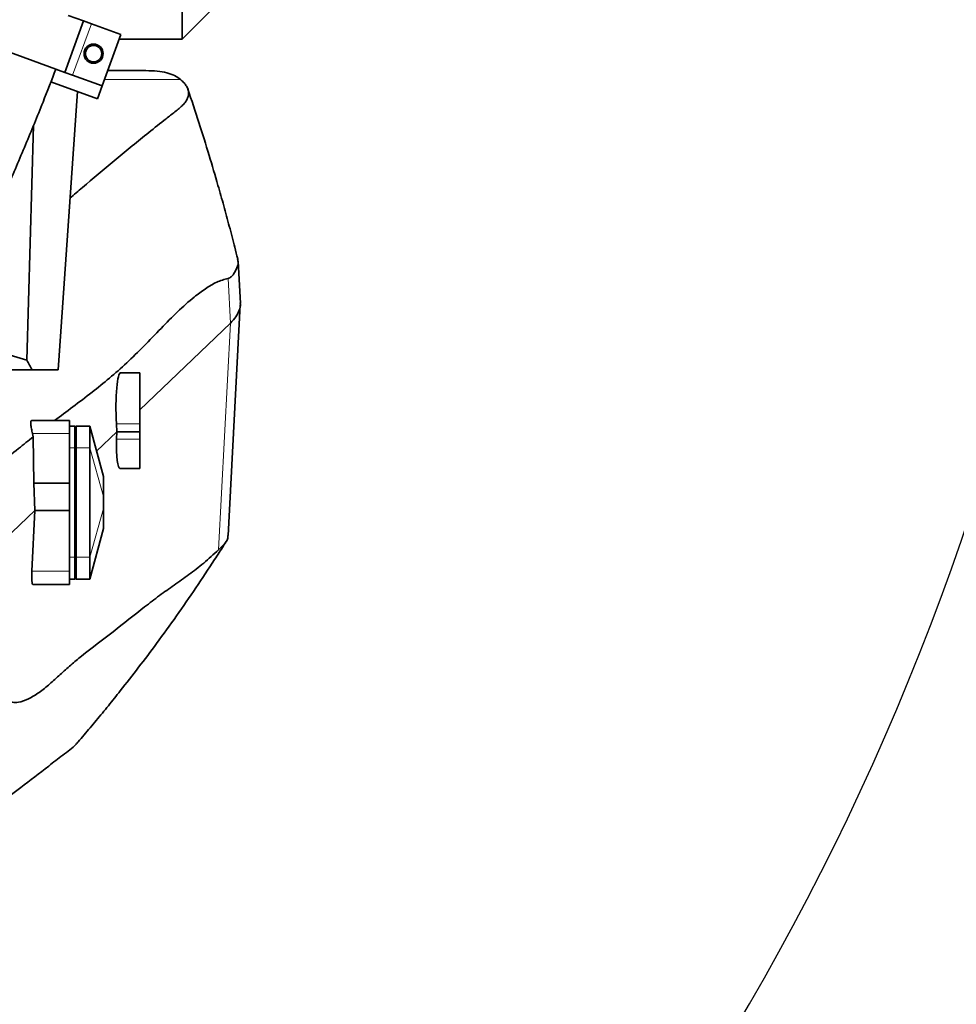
# Model space of a CAD drawing. Header units: millimetres. Extents: x 0 to 14900, y 0 to 10500.
# Tile 38 of 47: x 11191 to 11533, y 6160 to 6520. Entities that reach past the tile are written whole.
import ezdxf

# ---------------------------------------------------------------- set-up
doc = ezdxf.new("R2010")
doc.units = ezdxf.units.MM
doc.header["$LTSCALE"] = 25
doc.layers.add('THICK_LINE', color=7, linetype='Continuous')
doc.styles.add('SLDTEXTSTYLE0', font='TXT', dxfattribs={"width": 0.605})
doc.dimstyles.new('SLDDIMSTYLE2', dxfattribs={"dimtxt": 87.5, "dimasz": 87.5, "dimexe": 0, "dimexo": 0.0625, "dimgap": 21.875, "dimtad": 1, "dimdec": 4, "dimlfac": 25, "dimzin": 12, "dimdsep": 46, "dimtxsty": 'SLDTEXTSTYLE0', "dimsah": 1, "dimcen": 0.09, "dimadec": 1, "dimazin": 3, "dimtfac": 1, "dimtofl": 0, "dimtmove": 0, "dimatfit": 3, "dimfxl": 1, "dimfrac": 2, "dimtolj": 1, "dimtzin": 12, "dimarcsym": 0})

# ---------------------------------------------------------------- blocks, each defined once
blk = doc.blocks.new('_D_7')
at = {"layer": 'THICK_LINE'}
for p, q in [((13399.94, 6640.66), (13690.36, 6640.66)), ((7902.03, 6159.65), (7616.02, 6109.22))]:
    blk.add_line(p, q, dxfattribs=at)
blk.add_arc((10629.94, 6640.66), 3022.92, 190, 0, dxfattribs=at)
for points in [[(13652.86, 6640.66), (13639.1, 6553.35), (13664.1, 6552.99)], [(7652.95, 6115.74), (7657.11, 6027.45), (7681.67, 6032.14)]]:
    blk.add_solid(points, dxfattribs=at)
at = {"layer": 'THICK_LINE', "insert": (10759.73, 3730.77), "char_height": 87.5, "attachment_point": 1, "rotation": 5, "style": 'SLDTEXTSTYLE0'}
blk.add_mtext('170°', dxfattribs=at)

msp = doc.modelspace()

# ---------------------------------------------------------------- linework, layer by layer
at = {"color": 7, "linetype": 'Continuous', "lineweight": 35}
for p, q in [((11250.3847626, 6513.1600043), (11250.3847626, 6640.6600043)), ((11250.3847626, 6513.1600043), (11263.8847626, 6526.6600043)), ((11207.4693203, 6501.0365185), (11214.3097232, 6519.8303709)), ((11208.6715674, 6521.8824918), (11214.3097232, 6519.8303709)), ((11217.128801, 6518.8043105), (11214.3097232, 6519.8303709)), ((11201.8311646, 6503.0886394), (11159.5449966, 6518.4795458)), ((11227.9352662, 6514.8710789), (11217.128801, 6518.8043105)), ((11221.0948633, 6496.0772265), (11227.9352662, 6514.8710789)), ((11227.312486, 6513.1600043), (11250.3847626, 6513.1600043)), ((11201.8311646, 6503.0886394), (11207.4693203, 6501.0365185)), ((11210.2883982, 6500.0104581), (11207.4693203, 6501.0365185)), ((11223.1268283, 6501.6600043), (11237.0830061, 6501.6600043)), ((11202.338615, 6497.5830537), (11219.3847626, 6491.3787633)), ((11221.0948633, 6496.0772265), (11210.2883982, 6500.0104581)), ((11204.9467692, 6392.1600043), (11212.0134245, 6494.061711)), ((11219.3847626, 6491.3787633), (11221.0948633, 6496.0772265)), ((11195.9575603, 6481.6135659), (11193.4845699, 6395.7541468)), ((11271.6065127, 6416.5702897), (11270.7982239, 6431.879033)), ((11267.1414042, 6331.6329309), (11271.5935684, 6415.9567706)), ((11234.8847626, 6377.6431307), (11267.9876971, 6409.3471796)), ((11161.9422897, 6405.0707699), (11193.4845699, 6395.7541468)), ((11195.4855413, 6392.1600043), (11155.8132445, 6392.1600043)), ((11204.9467692, 6392.1600043), (11195.4855413, 6392.1600043)), ((11234.8847626, 6391.1600043), (11227.8819896, 6391.1600043)), ((11234.8847626, 6372.4481034), (11234.8847626, 6391.1600043)), ((11209.0847626, 6373.6600043), (11195.208306, 6373.6600043)), ((11209.0847626, 6373.6600043), (11209.0847626, 6368.8875389)), ((11209.0847626, 6371.6600043), (11211.0847626, 6371.6600043)), ((11211.0847626, 6363.6600043), (11211.0847626, 6371.6600043)), ((11211.0847626, 6371.5260297), (11211.5847626, 6371.6600043)), ((11216.5847626, 6371.6600043), (11211.5847626, 6371.6600043)), ((11211.5847626, 6371.6600043), (11211.5847626, 6363.6600043)), ((11221.5847626, 6353.1600043), (11216.5847626, 6371.6600043)), ((11216.5847626, 6371.6600043), (11216.5847626, 6363.6600043)), ((11226.4028908, 6369.5196915), (11226.2675004, 6372.4481034)), ((11234.8847626, 6369.5196915), (11234.8847626, 6372.4481034)), ((11195.6204919, 6368.8875389), (11195.9039965, 6367.7277429)), ((11196.0633969, 6350.8172096), (11195.9039965, 6367.7277429)), ((11209.0847626, 6368.8875389), (11209.0847626, 6350.8172096)), ((11219.0631184, 6362.490088), (11226.4028908, 6369.5196915)), ((11226.3566703, 6366.8178943), (11226.4028908, 6369.5196915)), ((11234.8847626, 6369.5196915), (11226.4028908, 6369.5196915)), ((11234.8847626, 6366.8178943), (11234.8847626, 6369.5196915)), ((11234.8847626, 6356.1600043), (11234.8847626, 6366.8178943)), ((11211.0847626, 6323.6600043), (11211.0847626, 6363.6600043)), ((11211.5847626, 6363.6600043), (11211.5847626, 6323.6600043)), ((11216.5847626, 6363.6600043), (11216.5847626, 6323.6600043)), ((11227.5566461, 6356.1600043), (11234.8847626, 6356.1600043)), ((11196.4339622, 6340.8172096), (11196.0633969, 6350.8172096)), ((11209.0847626, 6350.8172096), (11196.0633969, 6350.8172096)), ((11209.0847626, 6350.8172096), (11209.0847626, 6340.8172096)), ((11221.5847626, 6353.1600026), (11221.5847626, 6352.9073681)), ((11221.5847626, 6352.9073681), (11221.5847626, 6345.8363002)), ((11221.5847626, 6345.8363002), (11221.5847626, 6341.4837084)), ((11159.9235085, 6305.8496386), (11196.4339622, 6340.8172096)), ((11195.3945249, 6318.6211066), (11196.4339622, 6340.8172096)), ((11209.0847626, 6340.8172096), (11196.4339622, 6340.8172096)), ((11209.0847626, 6340.8172096), (11209.0847626, 6318.6211066)), ((11221.5847626, 6341.4837084), (11221.5847626, 6334.4126406)), ((11216.5847626, 6315.6600043), (11221.5847626, 6334.1600043)), ((11221.5847626, 6334.4126406), (11221.5847626, 6334.1600043)), ((11211.0847626, 6315.6600043), (11211.0847626, 6323.6600043)), ((11211.5847626, 6323.6600043), (11211.5847626, 6315.6600043)), ((11216.5847626, 6323.6600043), (11216.5847626, 6315.6600043)), ((11209.0847626, 6318.6211066), (11209.0847626, 6313.6600043)), ((11209.0847626, 6313.6600043), (11195.7635058, 6313.6600043)), ((11209.0847626, 6315.6600043), (11211.0847626, 6315.6600043)), ((11211.0847626, 6315.7939789), (11211.5847626, 6315.6600043)), ((11216.5847626, 6315.6600043), (11211.5847626, 6315.6600043)), ((11211.4966754, 6255.2027118), (11211.5548918, 6255.2926761))]:
    msp.add_line(p, q, dxfattribs=at)
at = {"color": 8, "linetype": 'Continuous', "lineweight": 18}
for p, q in [((11210.2883982, 6500.0104581), (11217.128801, 6518.8043105)), ((11249.769317, 6498.4021392), (11221.9410623, 6498.4021392)), ((11267.9876971, 6409.3471796), (11267.1330555, 6425.6767573)), ((11263.6392655, 6326.3957506), (11267.9876971, 6409.3471796)), ((11216.5847626, 6371.6600043), (11221.5847626, 6352.9073681)), ((11234.8847626, 6372.4481034), (11226.2675004, 6372.4481034)), ((11209.0847626, 6368.8875389), (11195.6204919, 6368.8875389)), ((11234.8847626, 6366.8178943), (11226.3566703, 6366.8178943)), ((11209.0847626, 6363.6600043), (11211.0847626, 6363.6600043)), ((11211.0847626, 6363.6600043), (11211.5847626, 6363.6600043)), ((11216.5847626, 6363.6600043), (11211.5847626, 6363.6600043)), ((11216.5847626, 6363.6600043), (11221.5847626, 6345.8363002)), ((11216.5847626, 6323.6600043), (11221.5847626, 6341.4837084)), ((11216.5847626, 6315.6600043), (11221.5847626, 6334.4126406)), ((11209.0847626, 6323.6600043), (11211.0847626, 6323.6600043)), ((11211.0847626, 6323.6600043), (11211.5847626, 6323.6600043)), ((11216.5847626, 6323.6600043), (11211.5847626, 6323.6600043)), ((11209.0847626, 6318.6211066), (11195.3945249, 6318.6211066))]:
    msp.add_line(p, q, dxfattribs=at)
at = {"color": 7, "linetype": 'Continuous', "lineweight": 35}
for radius in [3.5, 3]:
    msp.add_circle((11217.9372164, 6507.8682937), radius, dxfattribs=at)
for centre, major_axis, ratio, start_param, end_param in [((10975.7039979, 6378.4178008), (228.9755298, -143.601169), 0.6338150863, 0.8474697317, 0.865125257), ((11228.530479, 6373.6600043), (-0.6599993, 17.4997831), 0.1320121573, 6.2782065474, 7.9183098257), ((11228.7434302, 6373.6600043), (1.2038194, 17.4994154), 0.1188194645, 1.980663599, 3.1497662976), ((11196.1704033, 6319.6600043), (0.4127381, 5.9997996), 0.1188194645, 1.7529966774, 3.1497662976)]:
    msp.add_ellipse(centre, major_axis=major_axis, ratio=ratio, start_param=start_param, end_param=end_param, dxfattribs=at)
for points, knots in [([(11001.143589, 6239.0826807), (11001.113113, 6238.9966868), (11000.7070398, 6237.8508714), (10999.997193, 6235.7516677), (10999.0534068, 6232.9177152), (10998.2526153, 6230.4355059), (10997.5524389, 6228.2109374), (10996.9617516, 6226.2856059), (10996.4817141, 6224.6825028), (10996.1080423, 6223.4092764), (10995.7138695, 6222.041837), (10995.2542069, 6220.4049578), (10994.6995596, 6218.3511542), (10994.0980455, 6215.9967366), (10993.4733115, 6213.3153259), (10992.9355714, 6210.669598), (10992.4877625, 6207.9440495), (10992.1780602, 6205.2619434), (10992.0248786, 6202.5964088), (10992.061072, 6199.7802105), (10992.3428633, 6196.8177152), (10993.0308586, 6193.4223336), (10994.1950107, 6189.9358805), (10995.8562894, 6186.5794792), (10998.0466898, 6183.3953517), (11000.4905318, 6180.7404954), (11003.0290642, 6178.6289481), (11005.9929954, 6176.7135046), (11009.4366778, 6175.1225182), (11013.2081564, 6174.0540967), (11016.7257648, 6173.5892673), (11019.869892, 6173.5730532), (11022.7857935, 6173.8775068), (11025.8589403, 6174.5454017), (11029.1324708, 6175.67718), (11032.4989351, 6177.342996), (11035.1639904, 6179.1107368), (11037.0015539, 6180.552197), (11038.2316454, 6181.6117225), (11039.3843898, 6182.6779816), (11040.5975239, 6183.8802919), (11041.8806028, 6185.239891), (11043.1622602, 6186.6854957), (11044.3366441, 6188.0829288), (11045.304885, 6189.2819518), (11046.1232751, 6190.3235888), (11046.9647186, 6191.4199539), (11047.9474016, 6192.7325995), (11049.0729192, 6194.2763552), (11050.3180454, 6196.0298109), (11051.5542822, 6197.8147621), (11052.6724653, 6199.4634554), (11053.6359168, 6200.9060109), (11054.550897, 6202.2933065), (11055.8655195, 6204.310964), (11057.6834719, 6207.1524694), (11060.2720724, 6211.2945566), (11063.394461, 6216.411383), (11067.1187772, 6222.6572528), (11071.332483, 6229.8734056), (11076.0112316, 6238.0400293), (11081.011317, 6246.9192624), (11086.1553466, 6256.1939394), (11090.718422, 6264.5323193), (11094.6584751, 6271.8048127), (11097.9614986, 6277.9467424), (11101.2243037, 6284.0564137), (11104.427795, 6290.094921), (11107.4666335, 6295.8591763), (11110.1763078, 6301.0284143), (11112.4564844, 6305.3989749), (11114.2955466, 6308.9374802), (11115.826081, 6311.8913717), (11117.2346642, 6314.6168134), (11119.0673336, 6318.1718749), (11121.5332953, 6322.9738279), (11124.7362567, 6329.2447303), (11128.416811, 6336.4960909), (11132.2301105, 6344.0632795), (11136.1401565, 6351.8788686), (11140.1425946, 6359.9369646), (11144.5745766, 6368.9334111), (11149.4885318, 6379.0030058), (11154.8633677, 6390.138934), (11160.6666813, 6402.3183433), (11166.8188361, 6415.4256551), (11173.2534266, 6429.3767817), (11179.8435064, 6443.9675169), (11186.4898737, 6459.0472968), (11193.0596815, 6474.4519908), (11199.0095584, 6488.8633564), (11202.5976688, 6498.2078942), (11204.1477114, 6502.2446799)], [0, 0, 0, 0, 0.0011116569, 0.0148121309, 0.0271569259, 0.0381207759, 0.0476873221, 0.0571367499, 0.064632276, 0.0702719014, 0.0756439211, 0.08465015, 0.0943426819, 0.1066924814, 0.1198729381, 0.1337463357, 0.146257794, 0.1585796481, 0.1705051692, 0.1814308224, 0.1916617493, 0.2003022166, 0.2089597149, 0.2176297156, 0.2245309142, 0.2315541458, 0.2378359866, 0.2436162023, 0.2512077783, 0.2584729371, 0.2651820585, 0.2711549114, 0.2773067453, 0.2844441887, 0.29256511, 0.3016445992, 0.3106824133, 0.3163674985, 0.3218236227, 0.3277145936, 0.3343241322, 0.3416551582, 0.3495987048, 0.3566990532, 0.3620796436, 0.3665427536, 0.3715482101, 0.377457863, 0.3842793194, 0.3914687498, 0.3988973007, 0.4049422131, 0.4097270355, 0.414498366, 0.4195643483, 0.4303965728, 0.4423389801, 0.4576982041, 0.4744822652, 0.4927623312, 0.5126125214, 0.5334435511, 0.5539634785, 0.5740685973, 0.5869472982, 0.5996014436, 0.6120140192, 0.6241691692, 0.6359287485, 0.6463036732, 0.6546063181, 0.6614576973, 0.6668473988, 0.671678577, 0.6771620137, 0.6872678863, 0.6991093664, 0.7126845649, 0.7279820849, 0.7411950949, 0.7557670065, 0.7720546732, 0.7900083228, 0.8099253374, 0.8313897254, 0.8542619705, 0.8783615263, 0.9034596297, 0.9288108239, 0.9545577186, 0.9803692, 1, 1, 1, 1]), ([(11249.769317, 6498.4021392), (11249.0756071, 6498.9091145), (11247.6866424, 6499.9241942), (11244.7970348, 6500.9121478), (11241.3417697, 6501.5466256), (11238.5036606, 6501.622183), (11237.0830061, 6501.6600043)], [0, 0, 0, 0, 0.2485944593, 0.497742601, 0.7485881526, 1, 1, 1, 1]), ([(11249.769317, 6498.4021392), (11250.2074802, 6497.9944118), (11251.0841897, 6497.1786007), (11252.2624981, 6495.5384557), (11252.7816257, 6493.8880775), (11252.5883607, 6492.2319776), (11252.084369, 6490.9829965), (11251.2238387, 6489.7343243), (11249.5898632, 6488.0607504), (11246.880024, 6485.9682068), (11242.6099529, 6482.6107306), (11235.3686245, 6476.837958), (11225.3824242, 6468.6471078), (11216.1379665, 6460.8266057), (11210.8230881, 6456.2620821), (11209.3014822, 6454.9552966)], [0, 0, 0, 0, 0.0281400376, 0.0563046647, 0.1127992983, 0.1413360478, 0.1698981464, 0.198535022, 0.2271953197, 0.2852720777, 0.3433541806, 0.4595141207, 0.6846083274, 0.9097059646, 1, 1, 1, 1]), ([(11270.6404171, 6432.8416183), (11270.2926225, 6434.2378978), (11269.3052537, 6438.2018557), (11267.6093803, 6444.6483849), (11265.5551644, 6452.2118314), (11263.1083787, 6460.8713732), (11260.101415, 6471.0351043), (11256.452002, 6482.776615), (11253.7623824, 6490.8228862), (11252.3991616, 6494.9011003)], [0, 0, 0, 0, 0.06688994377, 0.18989673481, 0.30897494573, 0.42940396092, 0.60570446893, 0.80015319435, 1, 1, 1, 1]), ([(11267.1314575, 6425.6798034), (11267.5159728, 6425.8302178), (11268.2862783, 6426.1315453), (11269.4656301, 6427.6037684), (11270.446603, 6429.7292801), (11270.9433426, 6431.2238519), (11270.6874927, 6432.3544054), (11270.5806503, 6432.8265222)], [0, 0, 0, 0, 0.134433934, 0.2693135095, 0.5379187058, 0.8070357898, 1, 1, 1, 1]), ([(11203.6514146, 6373.6600043), (11205.8763616, 6375.3162397), (11210.4550233, 6378.7245642), (11217.1506006, 6383.7768676), (11223.7240156, 6389.101161), (11230.0446446, 6394.6464107), (11236.331997, 6400.846482), (11242.5248897, 6407.3183981), (11248.6509684, 6413.5328685), (11254.0620692, 6418.4038485), (11258.8339293, 6421.9814658), (11262.9559209, 6424.4661503), (11265.7409244, 6425.2711956), (11267.1332177, 6425.673658)], [0, 0, 0, 0, 0.1047463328, 0.2155547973, 0.3153653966, 0.4151752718, 0.5150167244, 0.6148600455, 0.7110570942, 0.807250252, 0.8715042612, 0.9357617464, 1, 1, 1, 1]), ([(11267.9862549, 6409.3472018), (11268.717852, 6410.1184624), (11270.1810837, 6411.661023), (11271.2750678, 6413.9862383), (11271.7660432, 6415.6567456), (11271.565974, 6416.5504095), (11271.539627, 6416.6680959)], [0, 0, 0, 0, 0.31727881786, 0.6345739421, 0.95187714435, 1, 1, 1, 1]), ([(11195.208306, 6373.6600043), (11195.12312, 6373.5998848), (11194.9526901, 6373.4796048), (11194.9463928, 6372.5240721), (11195.1310282, 6371.1134704), (11195.3997942, 6369.8014758), (11195.5842993, 6369.0374171), (11195.6204919, 6368.8875389)], [0, 0, 0, 0, 0.2360984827, 0.4723576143, 0.7057884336, 0.9422872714, 1, 1, 1, 1]), ([(11158.303327, 6336.8061623), (11158.7473806, 6337.2239953), (11159.6357334, 6338.0598926), (11161.4368351, 6339.2379811), (11167.2209113, 6344.5567888), (11177.0725635, 6352.3147442), (11187.810787, 6361.3283448), (11194.0962952, 6366.2983717), (11195.9039965, 6367.7277429)], [0, 0, 0, 0, 0.0356323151, 0.0712843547, 0.1425489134, 0.4992695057, 0.8559907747, 1, 1, 1, 1]), ([(11211.5662032, 6255.2829868), (11211.8111709, 6255.5672307), (11212.7775397, 6256.6885398), (11214.4942288, 6258.7012532), (11216.7054096, 6261.3185017), (11218.9354077, 6263.989162), (11221.150243, 6266.6716096), (11223.3498849, 6269.3661819), (11225.5342894, 6272.0727244), (11231.5250115, 6279.5806897), (11241.6916229, 6292.8668249), (11253.0734051, 6308.9575237), (11260.5126612, 6320.1697679), (11263.8560633, 6325.3501955), (11265.2697734, 6327.5607537), (11266.1155373, 6328.8993555), (11266.4338354, 6329.40313)], [0, 0, 0, 0, 0.0122146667, 0.0481854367, 0.0858590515, 0.1235302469, 0.1611994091, 0.1988669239, 0.236533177, 0.2741985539, 0.5109449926, 0.7800689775, 0.9147184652, 0.9483927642, 0.9805779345, 1, 1, 1, 1]), ([(11263.6392655, 6326.3957506), (11264.2077807, 6326.9380574), (11265.3457437, 6328.0235607), (11266.4074051, 6329.2371431), (11267.0286418, 6330.4795437), (11267.071496, 6331.3038967), (11267.0887472, 6331.635747)], [0, 0, 0, 0, 0.2717431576, 0.543932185, 0.8164059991, 1, 1, 1, 1]), ([(11158.9533009, 6287.3417919), (11159.491556, 6286.615994), (11160.5682298, 6285.1641778), (11162.2682177, 6284.0264694), (11164.0011295, 6283.3223006), (11165.7538118, 6282.8700425), (11167.5071665, 6282.4269848), (11172.1975852, 6280.1037675), (11176.9734606, 6277.0666798), (11181.8833193, 6273.9488932), (11183.9811204, 6272.5078925), (11186.0961502, 6271.3012033), (11188.241559, 6270.5199369), (11190.9307556, 6270.5034051), (11194.1925851, 6271.7528484), (11198.0130747, 6274.1174772), (11201.8776171, 6277.2340406), (11205.763725, 6280.7236316), (11209.6549982, 6284.3083085), (11216.0945344, 6289.6526174), (11225.0563721, 6296.2977632), (11234.5687417, 6303.9631717), (11242.0170983, 6309.685493), (11247.399532, 6313.4381014), (11252.7865371, 6317.2757653), (11258.1883696, 6321.3796695), (11261.822338, 6324.7237584), (11263.6392655, 6326.3957506)], [0, 0, 0, 0, 0.0173586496, 0.0347225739, 0.0521153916, 0.0695296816, 0.0869431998, 0.1043349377, 0.2116182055, 0.233090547, 0.2545744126, 0.2760503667, 0.2975084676, 0.3189591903, 0.3547905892, 0.3906264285, 0.4264881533, 0.4623706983, 0.4982546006, 0.5341180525, 0.6414014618, 0.7486846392, 0.7989483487, 0.8492165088, 0.8994831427, 0.9497431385, 1, 1, 1, 1]), ([(11211.4966754, 6255.2027118), (11210.7865754, 6254.542881), (11209.365965, 6253.222838), (11205.7541926, 6250.591363), (11199.8841453, 6245.9804215), (11187.0827701, 6236.1562232), (11170.4194008, 6223.3446133), (11154.7059055, 6211.2379448), (11144.0360561, 6203.0772863), (11139.0487891, 6199.2197769), (11136.5551551, 6197.2910218)], [0, 0, 0, 0, 0.0340965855, 0.0682128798, 0.1364418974, 0.2728987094, 0.5771863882, 0.8001732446, 0.9000865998, 1, 1, 1, 1])]:
    msp.add_open_spline(points, degree=3, knots=knots, dxfattribs=at)
at = {"layer": 'THICK_LINE'}
for radius in [2720, 957]:
    msp.add_arc((10629.9447626, 6640.6600043), radius, 190, 170, dxfattribs=at)

# ---------------------------------------------------------------- dimensions: what is measured, and where the dimension line sits
dim = msp.add_angular_dim_2l(base=(10893.4096045, 3629.2430813), line1=((9687.483743, 6474.4786983), (7951.2676744, 6168.3369611)), line2=((13349.9447626, 6640.6600043), (10629.9447626, 6640.6600043)), dimstyle='SLDDIMSTYLE2', dxfattribs=at)
dim.commit()
dim.dimension.update_dxf_attribs({"geometry": '_D_7', "text_midpoint": (10893.4096045, 3629.2430813), "dimtype": 162})

doc.saveas('drawing.dxf')
